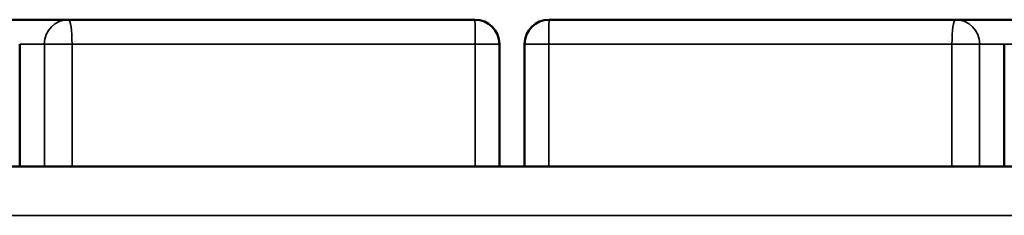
# Model space of a CAD drawing. Header units: millimetres. Extents: x 992 to 5289, y 1551 to 3286.
# Tile 7 of 11: x 3007 to 3208, y 1991 to 2031. Entities that reach past the tile are written whole.
import ezdxf

# ---------------------------------------------------------------- set-up
doc = ezdxf.new("R2010")
doc.units = ezdxf.units.MM
doc.layers.add('Visibile (ISO)', color=7, linetype='Continuous', lineweight=50)
doc.layers.add('Visibile sottile (ISO)', color=7, linetype='Continuous', lineweight=35)

msp = doc.modelspace()

# ---------------------------------------------------------------- linework, layer by layer
at = {"layer": 'Visibile (ISO)'}
for p, q in [((3017.17, 2030.52), (3002.2, 2030.52)), ((3100.17, 2030.52), (3017.17, 2030.52)), ((3198.34, 2030.52), (3115.34, 2030.52)), ((3213.31, 2030.52), (3198.34, 2030.52)), ((3007.2, 2025.52), (3007.2, 2000.52)), ((3105.17, 2025.52), (3105.17, 2000.52)), ((3110.34, 2025.52), (3110.34, 2000.52)), ((3208.31, 2025.52), (3208.31, 2000.52)), ((2748.26, 2000.52), (3467.23, 2000.52))]:
    msp.add_line(p, q, dxfattribs=at)
for centre, start, end in [((3100.17, 2025.52), 0, 90), ((3115.34, 2025.52), 90, 180)]:
    msp.add_arc(centre, 5, start, end, dxfattribs=at)
at = {"layer": 'Visibile sottile (ISO)'}
for p, q in [((3007.2, 2025.52), (3012.23, 2025.52)), ((3017.9, 2025.52), (3012.23, 2025.52)), ((3012.23, 2025.52), (3012.23, 2000.52)), ((3017.9, 2000.52), (3017.9, 2025.52)), ((3017.9, 2025.52), (3100.23, 2025.52)), ((3105.17, 2025.52), (3100.23, 2025.52)), ((3100.23, 2025.52), (3100.23, 2000.52)), ((3115.28, 2025.52), (3110.34, 2025.52)), ((3115.28, 2000.52), (3115.28, 2025.52)), ((3115.28, 2025.52), (3197.61, 2025.52)), ((3203.28, 2025.52), (3197.61, 2025.52)), ((3197.61, 2025.52), (3197.61, 2000.52)), ((3203.28, 2025.52), (3208.31, 2025.52)), ((3203.28, 2000.52), (3203.28, 2025.52)), ((3212.47, 2025.52), (3208.31, 2025.52)), ((3100.23, 2000.52), (3017.9, 2000.52)), ((3197.61, 2000.52), (3115.28, 2000.52)), ((3461.44, 1990.52), (2754.05, 1990.52))]:
    msp.add_line(p, q, dxfattribs=at)
for centre, ratio, start_param, end_param in [((3017.17, 2025.52), 0.988313, 0, 1.570796), ((3017.17, 2025.52), 0.14454, 4.712389, 6.283185), ((3100.17, 2025.52), 0.012007, 4.712389, 6.283185), ((3115.34, 2025.52), 0.012206, 0, 1.570796), ((3198.34, 2025.52), 0.144736, 0, 1.570796), ((3198.34, 2025.52), 0.988283, 4.712389, 6.283185)]:
    msp.add_ellipse(centre, major_axis=(0, 5), ratio=ratio, start_param=start_param, end_param=end_param, dxfattribs=at)

doc.saveas('drawing.dxf')
